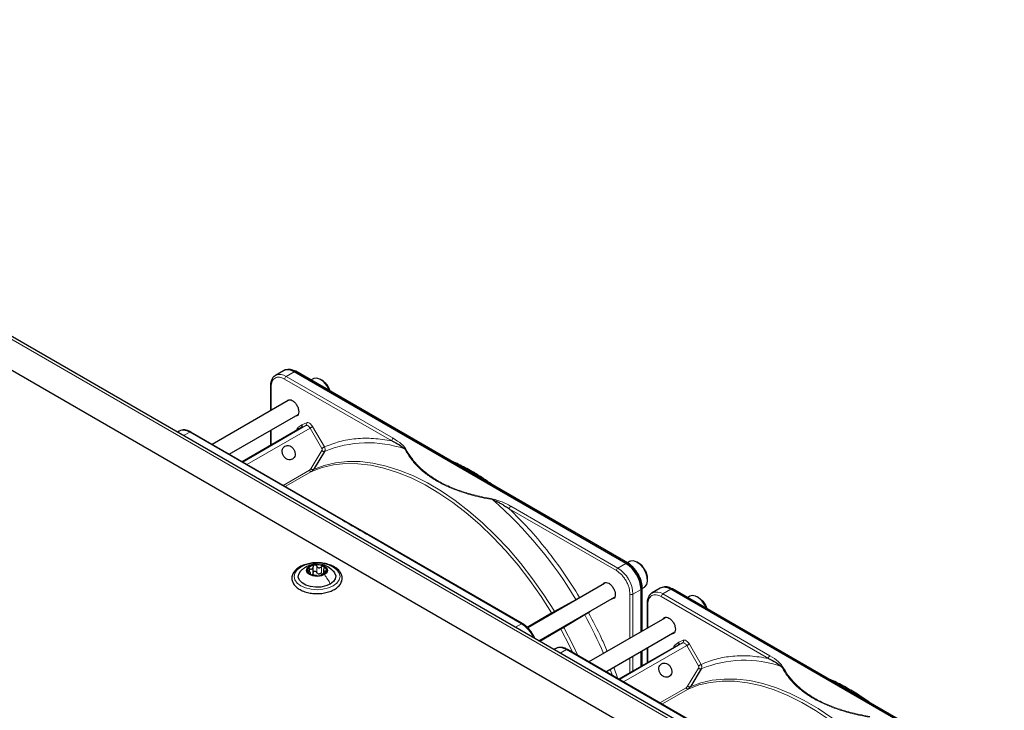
# Paper-space layout 'Blatt2' of a CAD drawing. Header units: millimetres. Extents: x 5 to 418, y 2 to 292.
# Tile 111 of 112: x 314 to 352, y 231 to 258. Entities that reach past the tile are written whole.
import ezdxf

# ---------------------------------------------------------------- set-up
doc = ezdxf.new("R2010")
doc.units = ezdxf.units.MM

psp = doc.layouts.new('Blatt2')

# ---------------------------------------------------------------- linework, layer by layer
at = {"color": 7, "linetype": 'Continuous', "lineweight": 25}
for p, q in [((347.271, 225.143), (289.524, 258.48)), ((348.439, 225.806), (292.342, 258.19)), ((323.921, 244.752), (323.608, 244.571)), ((323.608, 244.571), (323.622, 244.578)), ((323.994, 244.785), (323.948, 244.765)), ((337.314, 237.22), (324.338, 244.71)), ((337.379, 237.241), (324.403, 244.732)), ((323.411, 244.155), (323.411, 243.186)), ((325.082, 244.439), (324.996, 244.39)), ((325.421, 244.383), (325.374, 244.41)), ((324.1, 243.583), (321.135, 241.872)), ((321.802, 241.487), (324.496, 243.042)), ((319.837, 242.394), (319.771, 242.356)), ((326.285, 238.899), (320.295, 242.357)), ((324.628, 242.532), (322.309, 241.194)), ((323.411, 242.416), (323.411, 241.83)), ((325.527, 241.599), (325.117, 240.928)), ((327.287, 238.32), (326.278, 238.902)), ((333.271, 234.866), (327.281, 238.324)), ((337.457, 237.296), (337.371, 237.246)), ((337.796, 237.24), (337.748, 237.267)), ((324.976, 236.797), (324.976, 236.865)), ((325.08, 236.825), (325.08, 237.088)), ((325.489, 236.985), (325.489, 236.822)), ((336.474, 236.44), (333.471, 234.706)), ((338.161, 236.552), (338.161, 236.607)), ((337.903, 234.543), (337.903, 236.199)), ((337.952, 236.246), (337.946, 236.341)), ((337.954, 236.236), (338.04, 236.285)), ((337.954, 234.573), (337.954, 236.245)), ((338.653, 236.247), (338.339, 236.067)), ((338.339, 236.067), (338.354, 236.074)), ((338.725, 236.281), (338.679, 236.261)), ((352.045, 228.716), (339.069, 236.206)), ((352.11, 228.737), (339.135, 236.228)), ((333.913, 234.192), (336.87, 235.899)), ((338.142, 235.651), (338.142, 234.681)), ((339.814, 235.935), (339.728, 235.885)), ((340.153, 235.879), (340.105, 235.906)), ((338.831, 235.079), (335.866, 233.367)), ((336.533, 232.983), (339.227, 234.538)), ((334.568, 233.89), (334.503, 233.852)), ((341.016, 230.395), (335.026, 233.852)), ((339.359, 234.028), (337.041, 232.689)), ((337.903, 233.187), (337.903, 233.773)), ((337.954, 233.217), (337.954, 233.803)), ((338.142, 233.912), (338.142, 233.325)), ((340.258, 233.095), (339.849, 232.424))]:
    psp.add_line(p, q, dxfattribs=at)
at = {"color": 7, "linetype": 'Continuous', "lineweight": 18}
for p, q in [((348.272, 225.79), (292.175, 258.174)), ((324.025, 244.529), (324.338, 244.71)), ((328.214, 242.111), (324.025, 244.529)), ((324.338, 244.71), (324.381, 244.731)), ((324.381, 244.731), (337.357, 237.24)), ((323.435, 244.121), (323.435, 243.2)), ((328.155, 242.009), (323.966, 244.427)), ((322.326, 241.184), (324.799, 242.611)), ((324.489, 242.528), (324.645, 242.638)), ((324.799, 242.611), (324.628, 242.532)), ((324.645, 242.638), (324.819, 242.719)), ((320.015, 242.215), (320.253, 242.352)), ((320.253, 242.352), (326.243, 238.895)), ((324.961, 242.513), (322.493, 241.088)), ((323.435, 242.43), (323.435, 241.844)), ((325.422, 241.715), (324.961, 242.513)), ((325.062, 242.571), (325.522, 241.773)), ((324.994, 240.922), (325.425, 241.629)), ((323.909, 240.27), (324.933, 240.862)), ((325.014, 240.812), (323.992, 240.222)), ((325.117, 240.928), (325.096, 240.893)), ((336.941, 236.937), (332.752, 239.355)), ((337, 237.039), (332.811, 239.457)), ((327.24, 238.32), (333.229, 234.862)), ((337.314, 237.22), (337, 237.039)), ((337.357, 237.24), (337.314, 237.22)), ((324.945, 236.895), (324.945, 237.012)), ((324.957, 236.802), (324.957, 236.824)), ((325.221, 236.874), (325.221, 237.112)), ((325.405, 236.845), (325.405, 237.083)), ((325.558, 236.856), (325.558, 236.917)), ((337.589, 236.018), (337.903, 236.199)), ((337.903, 236.199), (337.942, 236.226)), ((337.937, 236.322), (337.942, 236.226)), ((337.942, 236.226), (337.942, 234.566)), ((338.756, 236.025), (339.069, 236.206)), ((339.069, 236.206), (339.113, 236.227)), ((339.113, 236.227), (352.088, 228.736)), ((334.515, 235.349), (335.352, 235.809)), ((335.499, 235.892), (335.627, 235.951)), ((337.471, 234.294), (337.471, 236.018)), ((337.589, 234.362), (337.589, 236.018)), ((342.886, 233.505), (338.697, 235.923)), ((342.945, 233.607), (338.756, 236.025)), ((333.445, 234.732), (334.404, 235.286)), ((335.963, 235.375), (335.846, 235.292)), ((338.167, 235.617), (338.167, 234.696)), ((335.7, 235.206), (334.883, 234.711)), ((333.229, 234.862), (332.991, 234.724)), ((334.773, 234.646), (333.949, 234.171)), ((337.058, 232.68), (339.53, 234.107)), ((339.22, 234.024), (339.376, 234.134)), ((339.53, 234.107), (339.359, 234.028)), ((339.376, 234.134), (339.55, 234.214)), ((334.747, 233.711), (334.985, 233.848)), ((334.985, 233.848), (340.974, 230.391)), ((339.693, 234.009), (337.224, 232.584)), ((337.942, 233.796), (337.942, 233.21)), ((338.167, 233.926), (338.167, 233.34)), ((340.153, 233.211), (339.693, 234.009)), ((339.793, 234.067), (340.254, 233.269)), ((337.471, 232.938), (337.471, 233.524)), ((337.589, 233.006), (337.589, 233.592)), ((336.786, 232.837), (336.695, 233.076)), ((336.842, 233.161), (337.002, 232.712)), ((339.726, 232.418), (340.156, 233.124)), ((338.64, 231.766), (339.665, 232.357)), ((339.746, 232.308), (338.723, 231.718)), ((339.849, 232.424), (339.827, 232.389))]:
    psp.add_line(p, q, dxfattribs=at)
at = {"color": 7, "linetype": 'Continuous', "lineweight": 25, "flags": 128}
for points in [[(325.732, 243.965), (325.714, 244.008), (325.619, 244.175), (325.498, 244.316), (325.364, 244.416), (325.231, 244.463), (325.113, 244.453), (325.082, 244.439)], [(324.941, 237.116), (325.075, 237.167), (325.233, 237.185), (325.39, 237.167), (325.524, 237.116), (325.614, 237.038), (325.645, 236.947), (325.614, 236.856), (325.524, 236.779)], [(338.04, 236.285), (338.059, 236.297), (338.13, 236.389), (338.16, 236.525), (338.146, 236.689), (338.088, 236.864), (337.994, 237.032), (337.873, 237.173), (337.738, 237.272), (337.605, 237.32), (337.487, 237.31), (337.457, 237.296)], [(325.751, 236.41), (325.584, 236.338), (325.388, 236.296), (325.18, 236.287), (324.976, 236.313), (324.793, 236.37), (324.646, 236.456), (324.545, 236.561), (324.501, 236.679), (324.516, 236.799), (324.589, 236.912), (324.594, 236.917)], [(325.524, 236.779), (325.39, 236.727), (325.233, 236.709), (325.075, 236.727), (324.941, 236.779), (324.851, 236.856), (324.82, 236.947), (324.851, 237.038), (324.941, 237.116)], [(325.863, 236.926), (325.92, 236.857), (325.964, 236.739), (325.949, 236.619), (325.876, 236.506), (325.751, 236.41)], [(337.954, 236.246), (337.954, 236.246), (337.954, 236.245)], [(340.293, 235.746), (340.163, 235.868), (340.028, 235.942), (339.9, 235.961), (339.814, 235.935)], [(340.153, 235.879), (340.197, 235.85), (340.319, 235.737)], [(340.463, 235.461), (340.402, 235.59), (340.293, 235.746)], [(340.319, 235.737), (340.42, 235.59), (340.482, 235.45)]]:
    psp.add_lwpolyline(points, dxfattribs=at)
at = {"color": 7, "linetype": 'Continuous', "lineweight": 18, "flags": 128}
for points in [[(324.961, 242.513), (324.944, 242.539), (324.924, 242.563), (324.903, 242.583), (324.881, 242.599), (324.859, 242.61), (324.837, 242.616), (324.817, 242.616), (324.799, 242.611)], [(324.961, 242.513), (324.974, 242.52), (324.987, 242.528), (325.001, 242.536), (325.015, 242.544), (325.029, 242.552), (325.041, 242.559), (325.053, 242.566), (325.062, 242.571)], [(334.404, 235.286), (333.993, 235.931), (333.555, 236.553), (333.094, 237.148), (332.612, 237.713), (332.113, 238.244), (331.598, 238.738), (331.072, 239.192), (330.538, 239.604), (329.998, 239.97), (329.456, 240.289), (328.915, 240.559), (328.379, 240.778), (327.85, 240.944), (327.333, 241.058), (326.829, 241.117), (326.343, 241.122), (325.876, 241.072), (325.432, 240.969), (325.014, 240.812)], [(325.096, 240.893), (325.515, 241.05), (325.96, 241.154), (326.428, 241.203), (326.916, 241.198), (327.421, 241.139), (327.941, 241.025), (328.471, 240.858), (329.009, 240.639), (329.551, 240.368), (330.095, 240.048), (330.637, 239.681), (331.173, 239.268), (331.701, 238.812), (332.217, 238.316), (332.718, 237.784), (333.201, 237.217), (333.663, 236.62), (334.102, 235.996), (334.515, 235.349)], [(325.869, 236.342), (325.683, 236.259), (325.466, 236.207), (325.233, 236.19), (325, 236.207), (324.783, 236.259), (324.596, 236.342), (324.453, 236.449), (324.363, 236.575), (324.333, 236.709), (324.363, 236.844), (324.453, 236.969), (324.596, 237.077), (324.783, 237.159), (325, 237.211), (325.233, 237.229), (325.466, 237.211), (325.683, 237.159), (325.869, 237.077), (326.012, 236.969), (326.102, 236.844), (326.133, 236.709), (326.102, 236.575), (326.012, 236.449), (325.869, 236.342)], [(335.241, 233.728), (335.126, 233.968), (334.773, 234.646)], [(334.883, 234.711), (335.237, 234.03), (335.433, 233.618)], [(339.693, 234.009), (339.675, 234.035), (339.656, 234.059), (339.635, 234.079), (339.612, 234.095), (339.59, 234.106), (339.568, 234.112), (339.548, 234.112), (339.53, 234.107)], [(339.693, 234.009), (339.705, 234.016), (339.718, 234.023), (339.732, 234.031), (339.746, 234.04), (339.76, 234.048), (339.773, 234.055), (339.784, 234.061), (339.793, 234.067)], [(349.135, 226.781), (348.724, 227.426), (348.286, 228.048), (347.825, 228.644), (347.344, 229.209), (346.844, 229.74), (346.33, 230.234), (345.804, 230.688), (345.269, 231.1), (344.729, 231.466), (344.187, 231.785), (343.646, 232.055), (343.11, 232.274), (342.582, 232.44), (342.064, 232.553), (341.56, 232.613), (341.074, 232.618), (340.607, 232.568), (340.164, 232.465), (339.746, 232.308)], [(339.827, 232.389), (340.247, 232.546), (340.692, 232.65), (341.16, 232.699), (341.648, 232.694), (342.153, 232.635), (342.672, 232.521), (343.202, 232.354), (343.74, 232.135), (344.283, 231.864), (344.826, 231.544), (345.368, 231.177), (345.904, 230.764), (346.432, 230.308), (346.948, 229.812), (347.449, 229.279), (347.932, 228.713), (348.395, 228.115), (348.833, 227.491), (349.246, 226.844)]]:
    psp.add_lwpolyline(points, dxfattribs=at)
at = {"color": 7, "linetype": 'Continuous', "lineweight": 18}
for centre, radius, start, end in [((323.778, 244.182), 0.426, 54.6299, 111.5164), ((324.094, 244.422), 0.128, 122.6055, 177.3945), ((324.752, 242.675), 0.0796, 306.4137, 32.9981), ((324.415, 242.48), 0.088, 345.8273, 33.1487), ((327.223, 237.488), 4.448, 71.1411, 112.4176), ((328.283, 242.003), 0.128, 122.6055, 177.3945), ((321.447, 227.532), 16.182, 30.76, 48.7978), ((332.88, 239.349), 0.128, 122.6055, 177.3945), ((337.368, 237.22), 0.0233, 64.1059, 120.3461), ((337.069, 236.931), 0.128, 122.6055, 177.3945), ((336.31, 235.96), 1.281, 2.6055, 57.3945), ((337.931, 236.247), 0.0233, 299.6454, 355.8931), ((338.51, 235.678), 0.426, 54.6299, 111.5164), ((337.53, 236.132), 0.128, 242.6097, 297.3903), ((338.825, 235.917), 0.128, 122.6055, 177.3945), ((320.34, 226.727), 17.545, 23.4132, 28.8997), ((339.483, 234.171), 0.0796, 306.4137, 32.9981), ((339.146, 233.976), 0.088, 345.8273, 33.1487), ((341.954, 228.984), 4.448, 71.1411, 112.4176), ((343.014, 233.499), 0.128, 122.6055, 177.3945)]:
    psp.add_arc(centre, radius, start, end, dxfattribs=at)
at = {"color": 7, "linetype": 'Continuous', "lineweight": 25}
for centre, radius, start, end in [((324.094, 244.37), 0.419, 54.3824, 114.3071), ((324.134, 244.381), 0.429, 54.844, 109.1737), ((324.393, 244.711), 0.0233, 64.1059, 120.3461), ((325, 243.719), 0.786, 17.3945, 57.6066), ((336.623, 236.141), 1.281, 2.6055, 57.3945), ((336.656, 236.156), 1.291, 7.4229, 57.1417), ((337.365, 237.222), 0.0234, 357.4371, 55.9531), ((337.395, 236.586), 0.766, 1.5206, 58.474), ((325.026, 236.948), 0.165, 160.539, 249.2579), ((325.156, 236.815), 0.342, 93.4335, 146.5611), ((325.233, 236.589), 0.576, 62.6428, 99.7711), ((325.335, 237.02), 0.211, 254.2708, 268.1431), ((325.309, 237.08), 0.342, 273.4335, 326.5611), ((325.439, 236.946), 0.165, 340.539, 69.2579), ((325.232, 237.306), 0.576, 242.6428, 279.7711), ((338.825, 235.865), 0.419, 54.3824, 114.3071), ((338.866, 235.876), 0.429, 54.844, 109.1737), ((339.124, 236.207), 0.0233, 64.1059, 120.3461)]:
    psp.add_arc(centre, radius, start, end, dxfattribs=at)
for points, knots in [([(323.627, 244.575), (323.602, 244.563), (323.54, 244.531), (323.471, 244.438), (323.426, 244.317), (323.408, 244.22), (323.412, 244.163), (323.413, 244.154)], [0, 0, 0, 0, 0.178354, 0.449158, 0.712581, 0.953986, 1, 1, 1, 1]), ([(324.037, 243.547), (324.052, 243.569), (324.083, 243.615), (324.167, 243.629), (324.266, 243.595), (324.366, 243.514), (324.45, 243.401), (324.508, 243.27), (324.516, 243.189), (324.52, 243.148)], [0, 0, 0, 0, 0.132467, 0.277056, 0.421645, 0.566234, 0.710822, 0.855411, 1, 1, 1, 1]), ([(324.52, 243.148), (324.516, 243.112), (324.508, 243.041), (324.452, 242.975), (324.397, 242.971), (324.37, 242.97)], [0, 0, 0, 0, 0.342828, 0.685656, 1, 1, 1, 1]), ([(324.628, 242.532), (324.634, 242.536), (324.646, 242.546), (324.655, 242.565), (324.659, 242.585), (324.658, 242.602), (324.654, 242.621), (324.648, 242.632), (324.645, 242.638)], [0, 0, 0, 0, 0.198498, 0.430822, 0.560297, 0.69832, 0.844889, 1, 1, 1, 1]), ([(320.295, 242.354), (320.272, 242.367), (320.213, 242.402), (320.114, 242.433), (320.001, 242.444), (319.908, 242.433), (319.864, 242.404), (319.851, 242.395)], [0, 0, 0, 0, 0.145773, 0.386037, 0.633577, 0.892944, 1, 1, 1, 1]), ([(328.155, 242.009), (328.259, 241.959), (328.449, 241.867), (328.595, 241.75), (328.661, 241.697)], [0, 0, 0, 0, 0.546487, 1, 1, 1, 1]), ([(332.072, 240.305), (331.959, 240.385), (331.7, 240.57), (331.35, 240.782), (330.945, 241.005), (330.675, 241.145), (330.496, 241.217), (330.484, 241.221)], [0, 0, 0, 0, 0.214934, 0.492733, 0.659988, 0.977552, 1, 1, 1, 1]), ([(325.014, 240.812), (325.03, 240.823), (325.062, 240.844), (325.085, 240.877), (325.096, 240.893)], [0, 0, 0, 0, 0.499991, 1, 1, 1, 1]), ([(332.106, 239.708), (332.139, 239.696), (332.204, 239.672), (332.307, 239.623), (332.413, 239.566), (332.517, 239.506), (332.63, 239.438), (332.704, 239.387), (332.752, 239.355)], [0, 0, 0, 0, 0.131707, 0.266427, 0.45503, 0.620819, 0.756483, 1, 1, 1, 1]), ([(325.308, 237.239), (325.263, 237.241), (325.143, 237.248), (324.948, 237.224), (324.737, 237.17), (324.551, 237.086), (324.4, 236.976), (324.295, 236.845), (324.244, 236.698), (324.251, 236.55), (324.311, 236.413), (324.416, 236.292), (324.564, 236.189), (324.749, 236.108), (324.961, 236.058), (325.122, 236.035), (325.208, 236.04), (325.217, 236.04)], [0, 0, 0, 0, 0.043178, 0.116961, 0.19094, 0.26533, 0.340301, 0.415461, 0.48884, 0.558844, 0.627333, 0.696902, 0.76915, 0.842962, 0.916921, 0.990714, 1, 1, 1, 1]), ([(325.21, 237.182), (325.193, 237.184), (325.115, 237.194), (324.97, 237.156), (324.853, 237.101), (324.792, 237.072)], [0, 0, 0, 0, 0.114409, 0.534763, 1, 1, 1, 1]), ([(325.911, 237.081), (325.88, 237.097), (325.793, 237.144), (325.623, 237.2), (325.447, 237.236), (325.339, 237.238), (325.308, 237.239)], [0, 0, 0, 0, 0.180167, 0.52014, 0.85956, 1, 1, 1, 1]), ([(337.786, 236.812), (337.748, 236.872), (337.695, 236.955), (337.604, 237.061), (337.522, 237.14), (337.442, 237.204), (337.394, 237.231), (337.378, 237.239)], [0, 0, 0, 0, 0.332055, 0.465031, 0.682019, 0.901125, 1, 1, 1, 1]), ([(337.389, 237.218), (337.458, 237.17), (337.565, 237.095), (337.693, 236.942), (337.781, 236.809), (337.852, 236.667), (337.911, 236.509), (337.921, 236.408), (337.926, 236.352)], [0, 0, 0, 0, 0.260513, 0.400752, 0.543967, 0.687182, 0.82742, 1, 1, 1, 1]), ([(324.794, 237.073), (324.76, 237.051), (324.687, 237.006), (324.625, 236.947), (324.592, 236.915)], [0, 0, 0, 0, 0.473586, 1, 1, 1, 1]), ([(324.87, 237.003), (324.869, 236.998), (324.866, 236.987), (324.874, 236.968), (324.887, 236.948), (324.901, 236.937), (324.907, 236.931)], [0, 0, 0, 0, 0.249857, 0.499466, 0.749011, 1, 1, 1, 1]), ([(324.945, 237.012), (324.937, 237.015), (324.921, 237.021), (324.899, 237.022), (324.88, 237.017), (324.874, 237.008), (324.87, 237.003)], [0, 0, 0, 0, 0.249807, 0.500055, 0.750309, 1, 1, 1, 1]), ([(324.957, 236.824), (324.964, 236.826), (324.975, 236.83), (324.977, 236.843), (324.973, 236.857), (324.962, 236.874), (324.943, 236.9), (324.921, 236.918), (324.907, 236.931)], [0, 0, 0, 0, 0.249201, 0.374338, 0.498932, 0.624008, 0.74976, 1, 1, 1, 1]), ([(324.945, 237.012), (324.962, 237.006), (324.987, 236.997), (325.02, 236.999), (325.042, 237.007), (325.06, 237.022), (325.077, 237.048), (325.079, 237.073), (325.08, 237.09)], [0, 0, 0, 0, 0.249168, 0.374303, 0.498903, 0.623987, 0.749746, 1, 1, 1, 1]), ([(324.957, 236.824), (324.953, 236.823), (324.946, 236.822), (324.944, 236.815), (324.951, 236.805), (324.962, 236.798), (324.967, 236.794)], [0, 0, 0, 0, 0.249852, 0.499902, 0.750115, 1, 1, 1, 1]), ([(325.08, 236.852), (325.079, 236.839), (325.078, 236.813), (325.065, 236.793), (325.058, 236.784)], [0, 0, 0, 0, 0.50155, 1, 1, 1, 1]), ([(325.136, 237.156), (325.127, 237.154), (325.111, 237.15), (325.093, 237.134), (325.081, 237.113), (325.08, 237.098), (325.08, 237.09)], [0, 0, 0, 0, 0.250033, 0.499632, 0.749228, 1, 1, 1, 1]), ([(325.08, 236.852), (325.08, 236.86), (325.081, 236.875), (325.093, 236.896), (325.111, 236.911), (325.135, 236.92), (325.162, 236.919), (325.187, 236.91), (325.208, 236.895), (325.217, 236.881), (325.221, 236.874)], [0, 0, 0, 0, 0.125193, 0.249438, 0.374279, 0.499024, 0.623869, 0.749369, 0.87443, 1, 1, 1, 1]), ([(325.221, 237.112), (325.217, 237.119), (325.208, 237.133), (325.187, 237.148), (325.162, 237.158), (325.144, 237.157), (325.136, 237.156)], [0, 0, 0, 0, 0.249815, 0.499908, 0.75012, 1, 1, 1, 1]), ([(325.217, 236.04), (325.283, 236.041), (325.426, 236.043), (325.636, 236.085), (325.835, 236.155), (326.003, 236.254), (326.13, 236.376), (326.206, 236.518), (326.224, 236.667), (326.187, 236.81), (326.101, 236.938), (326.001, 237.026), (325.93, 237.069), (325.911, 237.081)], [0, 0, 0, 0, 0.086679, 0.18602, 0.285774, 0.386232, 0.487425, 0.587594, 0.683756, 0.776289, 0.868666, 0.964239, 1, 1, 1, 1]), ([(325.221, 237.112), (325.231, 237.097), (325.245, 237.075), (325.276, 237.056), (325.302, 237.047), (325.33, 237.047), (325.367, 237.056), (325.39, 237.072), (325.405, 237.083)], [0, 0, 0, 0, 0.249199, 0.374336, 0.49893, 0.624007, 0.749759, 1, 1, 1, 1]), ([(325.278, 236.818), (325.266, 236.825), (325.242, 236.839), (325.228, 236.862), (325.221, 236.874)], [0, 0, 0, 0, 0.498457, 1, 1, 1, 1]), ([(325.405, 236.845), (325.394, 236.836), (325.371, 236.819), (325.342, 236.813), (325.328, 236.81)], [0, 0, 0, 0, 0.5015517, 1, 1, 1, 1]), ([(325.52, 236.836), (325.503, 236.828), (325.478, 236.817), (325.445, 236.8), (325.423, 236.787), (325.405, 236.777), (325.388, 236.766), (325.386, 236.761), (325.385, 236.758)], [0, 0, 0, 0, 0.249168, 0.374303, 0.498903, 0.623987, 0.749746, 1, 1, 1, 1]), ([(325.868, 236.921), (325.798, 236.979), (325.678, 237.079), (325.512, 237.157), (325.424, 237.163), (325.402, 237.164)], [0, 0, 0, 0, 0.507466, 0.877443, 1, 1, 1, 1]), ([(325.498, 237.1), (325.491, 237.103), (325.477, 237.109), (325.452, 237.107), (325.427, 237.099), (325.412, 237.089), (325.405, 237.083)], [0, 0, 0, 0, 0.2499907, 0.4996106, 0.7491271, 1, 1, 1, 1]), ([(325.509, 237.024), (325.501, 237.008), (325.49, 236.985), (325.488, 236.956), (325.492, 236.937), (325.503, 236.925), (325.523, 236.914), (325.544, 236.916), (325.558, 236.917)], [0, 0, 0, 0, 0.249201, 0.374338, 0.498932, 0.624008, 0.74976, 1, 1, 1, 1]), ([(325.509, 237.024), (325.512, 237.031), (325.519, 237.046), (325.521, 237.068), (325.514, 237.088), (325.503, 237.096), (325.498, 237.1)], [0, 0, 0, 0, 0.2498519, 0.4999015, 0.7501147, 1, 1, 1, 1]), ([(325.52, 236.836), (325.528, 236.839), (325.544, 236.846), (325.566, 236.86), (325.585, 236.876), (325.592, 236.886), (325.595, 236.891)], [0, 0, 0, 0, 0.249807, 0.500055, 0.750309, 1, 1, 1, 1]), ([(325.595, 236.891), (325.596, 236.896), (325.599, 236.905), (325.592, 236.915), (325.578, 236.919), (325.565, 236.918), (325.558, 236.917)], [0, 0, 0, 0, 0.249857, 0.499466, 0.749011, 1, 1, 1, 1]), ([(337.946, 236.341), (337.946, 236.349), (337.944, 236.397), (337.923, 236.484), (337.887, 236.603), (337.841, 236.712), (337.802, 236.783), (337.786, 236.812)], [0, 0, 0, 0, 0.057456, 0.318799, 0.541248, 0.806265, 1, 1, 1, 1]), ([(324.967, 236.794), (324.974, 236.791), (324.988, 236.784), (325.013, 236.775), (325.039, 236.768), (325.053, 236.766), (325.06, 236.765)], [0, 0, 0, 0, 0.249991, 0.499611, 0.749127, 1, 1, 1, 1]), ([(325.244, 236.736), (325.235, 236.738), (325.22, 236.74), (325.189, 236.743), (325.163, 236.747), (325.135, 236.752), (325.098, 236.759), (325.075, 236.762), (325.06, 236.765)], [0, 0, 0, 0, 0.249199, 0.374336, 0.49893, 0.624007, 0.749759, 1, 1, 1, 1]), ([(325.244, 236.736), (325.249, 236.736), (325.257, 236.734), (325.278, 236.734), (325.303, 236.735), (325.321, 236.737), (325.33, 236.738)], [0, 0, 0, 0, 0.249815, 0.499908, 0.75012, 1, 1, 1, 1]), ([(325.33, 236.738), (325.338, 236.74), (325.354, 236.743), (325.373, 236.748), (325.384, 236.754), (325.385, 236.757), (325.385, 236.758)], [0, 0, 0, 0, 0.250033, 0.499632, 0.749228, 1, 1, 1, 1]), ([(336.411, 236.403), (336.426, 236.426), (336.457, 236.472), (336.542, 236.485), (336.64, 236.451), (336.74, 236.371), (336.824, 236.257), (336.883, 236.126), (336.89, 236.045), (336.894, 236.005)], [0, 0, 0, 0, 0.132467, 0.277056, 0.421645, 0.566234, 0.710822, 0.855411, 1, 1, 1, 1]), ([(338.358, 236.071), (338.334, 236.058), (338.271, 236.027), (338.202, 235.934), (338.157, 235.813), (338.14, 235.715), (338.144, 235.659), (338.144, 235.65)], [0, 0, 0, 0, 0.178354, 0.449158, 0.712581, 0.953986, 1, 1, 1, 1]), ([(336.894, 236.005), (336.89, 235.969), (336.882, 235.897), (336.826, 235.832), (336.771, 235.828), (336.744, 235.826)], [0, 0, 0, 0, 0.342828, 0.685656, 1, 1, 1, 1]), ([(338.768, 235.043), (338.783, 235.065), (338.814, 235.111), (338.899, 235.124), (338.997, 235.091), (339.097, 235.01), (339.181, 234.897), (339.24, 234.765), (339.247, 234.684), (339.251, 234.644)], [0, 0, 0, 0, 0.132467, 0.277056, 0.421645, 0.566234, 0.710822, 0.855411, 1, 1, 1, 1]), ([(333.676, 234.44), (333.638, 234.499), (333.585, 234.583), (333.493, 234.689), (333.411, 234.768), (333.332, 234.831), (333.284, 234.856), (333.27, 234.863)], [0, 0, 0, 0, 0.335679, 0.470244, 0.690003, 0.912197, 1, 1, 1, 1]), ([(339.251, 234.644), (339.247, 234.608), (339.239, 234.536), (339.183, 234.471), (339.128, 234.467), (339.101, 234.465)], [0, 0, 0, 0, 0.342828, 0.685656, 1, 1, 1, 1]), ([(333.744, 234.301), (333.736, 234.321), (333.716, 234.368), (333.691, 234.414), (333.676, 234.44)], [0, 0, 0, 0, 0.4310416, 1, 1, 1, 1]), ([(339.359, 234.028), (339.365, 234.032), (339.377, 234.041), (339.387, 234.061), (339.39, 234.081), (339.389, 234.098), (339.385, 234.116), (339.379, 234.128), (339.376, 234.134)], [0, 0, 0, 0, 0.198498, 0.430822, 0.560297, 0.69832, 0.844889, 1, 1, 1, 1]), ([(335.026, 233.85), (335.004, 233.863), (334.945, 233.898), (334.845, 233.929), (334.732, 233.94), (334.64, 233.928), (334.595, 233.9), (334.582, 233.891)], [0, 0, 0, 0, 0.145773, 0.386037, 0.633577, 0.892944, 1, 1, 1, 1]), ([(342.886, 233.505), (342.99, 233.455), (343.181, 233.363), (343.326, 233.246), (343.392, 233.193)], [0, 0, 0, 0, 0.546487, 1, 1, 1, 1]), ([(346.827, 231.787), (346.673, 231.895), (346.351, 232.119), (345.858, 232.406), (345.48, 232.605), (345.274, 232.69), (345.234, 232.706)], [0, 0, 0, 0, 0.2925589, 0.6089959, 0.9255328, 1, 1, 1, 1]), ([(339.746, 232.308), (339.761, 232.319), (339.793, 232.34), (339.816, 232.372), (339.827, 232.389)], [0, 0, 0, 0, 0.4999909, 1, 1, 1, 1])]:
    psp.add_open_spline(points, degree=3, knots=knots, dxfattribs=at)
at = {"color": 7, "linetype": 'Continuous', "lineweight": 18}
for points, knots in [([(323.966, 244.427), (323.896, 244.458), (323.757, 244.52), (323.582, 244.48), (323.459, 244.348), (323.443, 244.197), (323.435, 244.121)], [0, 0, 0, 0, 0.25, 0.5, 0.75, 1, 1, 1, 1]), ([(323.435, 244.121), (323.428, 244.126), (323.415, 244.136), (323.412, 244.148), (323.411, 244.154)], [0, 0, 0, 0, 0.516427, 1, 1, 1, 1]), ([(324.819, 242.719), (324.836, 242.723), (324.873, 242.733), (324.942, 242.705), (325.01, 242.649), (325.045, 242.596), (325.062, 242.571)], [0, 0, 0, 0, 0.240773, 0.5, 0.759227, 1, 1, 1, 1]), ([(320.253, 242.352), (320.175, 242.388), (320.019, 242.46), (319.898, 242.416), (319.837, 242.394)], [0, 0, 0, 0, 0.500051, 1, 1, 1, 1]), ([(320.295, 242.357), (320.289, 242.359), (320.277, 242.363), (320.261, 242.356), (320.253, 242.352)], [0, 0, 0, 0, 0.499665, 1, 1, 1, 1]), ([(324.448, 242.439), (324.449, 242.455), (324.453, 242.495), (324.475, 242.516), (324.489, 242.528)], [0, 0, 0, 0, 0.402467, 1, 1, 1, 1]), ([(325.522, 241.773), (325.717, 241.85), (326.107, 242.006), (326.754, 242.11), (327.435, 242.125), (327.915, 242.048), (328.155, 242.009)], [0, 0, 0, 0, 0.2493274, 0.5, 0.7506726, 1, 1, 1, 1]), ([(328.697, 241.711), (328.649, 241.77), (328.527, 241.919), (328.331, 242.039), (328.214, 242.111)], [0, 0, 0, 0, 0.39819, 1, 1, 1, 1]), ([(325.425, 241.629), (325.428, 241.635), (325.434, 241.647), (325.436, 241.67), (325.433, 241.693), (325.425, 241.708), (325.422, 241.715)], [0, 0, 0, 0, 0.248974, 0.501635, 0.750749, 1, 1, 1, 1]), ([(325.527, 241.599), (325.532, 241.61), (325.544, 241.633), (325.549, 241.676), (325.545, 241.725), (325.53, 241.757), (325.522, 241.773)], [0, 0, 0, 0, 0.219499, 0.459352, 0.719529, 1, 1, 1, 1]), ([(328.661, 241.697), (328.666, 241.7), (328.678, 241.707), (328.691, 241.709), (328.697, 241.711)], [0, 0, 0, 0, 0.483164, 1, 1, 1, 1]), ([(328.661, 241.697), (328.738, 241.567), (328.885, 241.319), (329.183, 240.982), (329.523, 240.689), (329.912, 240.433), (330.356, 240.208), (330.864, 240.011), (331.448, 239.838), (331.88, 239.753), (332.106, 239.708)], [0, 0, 0, 0, 0.1407014, 0.2677211, 0.3849407, 0.4997762, 0.6145723, 0.7317481, 0.8590122, 1, 1, 1, 1]), ([(332.118, 239.736), (331.912, 239.776), (331.512, 239.854), (330.942, 240.015), (330.415, 240.212), (329.935, 240.451), (329.521, 240.728), (329.18, 241.032), (328.9, 241.361), (328.766, 241.592), (328.697, 241.711)], [0, 0, 0, 0, 0.12858, 0.250086, 0.375109, 0.5, 0.624891, 0.749913, 0.871409, 1, 1, 1, 1]), ([(324.933, 240.862), (324.945, 240.87), (324.969, 240.885), (324.986, 240.91), (324.994, 240.922)], [0, 0, 0, 0, 0.5, 1, 1, 1, 1]), ([(332.106, 239.708), (332.108, 239.713), (332.112, 239.724), (332.116, 239.732), (332.118, 239.736)], [0, 0, 0, 0, 0.499999, 1, 1, 1, 1]), ([(332.811, 239.457), (332.686, 239.525), (332.478, 239.638), (332.22, 239.708), (332.118, 239.736)], [0, 0, 0, 0, 0.6006548, 1, 1, 1, 1]), ([(332.752, 239.355), (333.004, 239.105), (333.508, 238.602), (334.221, 237.754), (334.895, 236.853), (335.298, 236.212), (335.499, 235.892)], [0, 0, 0, 0, 0.249257, 0.5, 0.750743, 1, 1, 1, 1]), ([(326.243, 238.895), (326.25, 238.898), (326.265, 238.904), (326.28, 238.904), (326.284, 238.899), (326.284, 238.899)], [0, 0, 0, 0, 0.499627, 0.999253, 1, 1, 1, 1]), ([(326.243, 238.895), (326.352, 238.832), (326.518, 238.736), (326.742, 238.608), (326.965, 238.479), (327.131, 238.383), (327.24, 238.32)], [0, 0, 0, 0, 0.328002, 0.499943, 0.671978, 1, 1, 1, 1]), ([(327.281, 238.323), (327.275, 238.326), (327.263, 238.33), (327.248, 238.323), (327.24, 238.32)], [0, 0, 0, 0, 0.498808, 1, 1, 1, 1]), ([(324.796, 237.069), (324.802, 237.074), (324.842, 237.106), (324.896, 237.111), (324.941, 237.116)], [0, 0, 0, 0, 0.162643, 1, 1, 1, 1]), ([(337.471, 236.018), (337.464, 236.099), (337.453, 236.224), (337.387, 236.405), (337.319, 236.543), (337.234, 236.671), (337.11, 236.818), (337.008, 236.89), (336.941, 236.937)], [0, 0, 0, 0, 0.2394568, 0.3683607, 0.5, 0.6316393, 0.7605432, 1, 1, 1, 1]), ([(335.499, 235.892), (335.489, 235.886), (335.469, 235.875), (335.429, 235.852), (335.39, 235.83), (335.364, 235.815), (335.352, 235.809)], [0, 0, 0, 0, 0.283074, 0.544119, 0.783104, 1, 1, 1, 1]), ([(338.167, 235.617), (338.16, 235.622), (338.146, 235.631), (338.144, 235.644), (338.143, 235.65)], [0, 0, 0, 0, 0.516427, 1, 1, 1, 1]), ([(338.697, 235.923), (338.628, 235.954), (338.489, 236.016), (338.313, 235.975), (338.191, 235.844), (338.175, 235.693), (338.167, 235.617)], [0, 0, 0, 0, 0.25, 0.4999999, 0.75, 1, 1, 1, 1]), ([(334.404, 235.286), (334.421, 235.295), (334.455, 235.315), (334.495, 235.337), (334.515, 235.349)], [0, 0, 0, 0, 0.495617, 1, 1, 1, 1]), ([(334.427, 235.258), (334.425, 235.259), (334.417, 235.266), (334.41, 235.277), (334.404, 235.286)], [0, 0, 0, 0, 0.180328, 1, 1, 1, 1]), ([(334.533, 235.319), (334.532, 235.32), (334.526, 235.328), (334.52, 235.339), (334.515, 235.349)], [0, 0, 0, 0, 0.151854, 1, 1, 1, 1]), ([(335.7, 235.206), (335.712, 235.213), (335.737, 235.228), (335.776, 235.251), (335.816, 235.274), (335.835, 235.286), (335.846, 235.292)], [0, 0, 0, 0, 0.216924, 0.455917, 0.716953, 1, 1, 1, 1]), ([(335.846, 235.292), (336.025, 234.959), (336.293, 234.461), (336.509, 233.949), (336.58, 233.78)], [0, 0, 0, 0, 0.669963, 1, 1, 1, 1]), ([(333.229, 234.862), (333.236, 234.865), (333.252, 234.872), (333.267, 234.871), (333.271, 234.865), (333.271, 234.865)], [0, 0, 0, 0, 0.483421, 0.966842, 1, 1, 1, 1]), ([(333.689, 234.321), (333.676, 234.355), (333.622, 234.488), (333.457, 234.697), (333.305, 234.807), (333.229, 234.862)], [0, 0, 0, 0, 0.146557, 0.573279, 1, 1, 1, 1]), ([(334.773, 234.646), (334.768, 234.656), (334.762, 234.667), (334.761, 234.679), (334.76, 234.681)], [0, 0, 0, 0, 0.80906, 1, 1, 1, 1]), ([(334.773, 234.646), (334.79, 234.656), (334.824, 234.676), (334.863, 234.699), (334.883, 234.711)], [0, 0, 0, 0, 0.495823, 1, 1, 1, 1]), ([(334.883, 234.711), (334.877, 234.72), (334.871, 234.731), (334.867, 234.74), (334.866, 234.742)], [0, 0, 0, 0, 0.836939, 1, 1, 1, 1]), ([(339.55, 234.214), (339.567, 234.219), (339.604, 234.228), (339.673, 234.201), (339.741, 234.145), (339.776, 234.092), (339.793, 234.067)], [0, 0, 0, 0, 0.240773, 0.5, 0.759227, 1, 1, 1, 1]), ([(334.985, 233.848), (334.907, 233.884), (334.751, 233.955), (334.629, 233.911), (334.568, 233.889)], [0, 0, 0, 0, 0.500051, 1, 1, 1, 1]), ([(335.026, 233.852), (335.02, 233.854), (335.008, 233.859), (334.993, 233.852), (334.985, 233.848)], [0, 0, 0, 0, 0.499665, 1, 1, 1, 1]), ([(339.179, 233.935), (339.181, 233.951), (339.184, 233.991), (339.207, 234.012), (339.22, 234.024)], [0, 0, 0, 0, 0.402467, 1, 1, 1, 1]), ([(340.254, 233.269), (340.448, 233.346), (340.838, 233.501), (341.485, 233.605), (342.166, 233.621), (342.647, 233.543), (342.886, 233.505)], [0, 0, 0, 0, 0.2493274, 0.5, 0.7506726, 1, 1, 1, 1]), ([(343.429, 233.207), (343.38, 233.266), (343.258, 233.414), (343.063, 233.535), (342.945, 233.607)], [0, 0, 0, 0, 0.39819, 1, 1, 1, 1]), ([(340.156, 233.124), (340.16, 233.131), (340.166, 233.143), (340.167, 233.166), (340.164, 233.189), (340.157, 233.203), (340.153, 233.211)], [0, 0, 0, 0, 0.248974, 0.501635, 0.750749, 1, 1, 1, 1]), ([(340.258, 233.095), (340.264, 233.106), (340.275, 233.129), (340.281, 233.172), (340.276, 233.221), (340.261, 233.252), (340.254, 233.269)], [0, 0, 0, 0, 0.219499, 0.459352, 0.719529, 1, 1, 1, 1]), ([(343.392, 233.193), (343.398, 233.196), (343.409, 233.202), (343.422, 233.205), (343.429, 233.207)], [0, 0, 0, 0, 0.483164, 1, 1, 1, 1]), ([(343.392, 233.193), (343.469, 233.062), (343.616, 232.815), (343.914, 232.477), (344.254, 232.185), (344.644, 231.929), (345.087, 231.704), (345.595, 231.507), (346.18, 231.334), (346.611, 231.248), (346.838, 231.203)], [0, 0, 0, 0, 0.140701, 0.267721, 0.384941, 0.499776, 0.614572, 0.731748, 0.859012, 1, 1, 1, 1]), ([(346.849, 231.232), (346.643, 231.272), (346.243, 231.349), (345.674, 231.511), (345.147, 231.708), (344.667, 231.947), (344.252, 232.224), (343.911, 232.528), (343.632, 232.857), (343.498, 233.088), (343.429, 233.207)], [0, 0, 0, 0, 0.12858, 0.250086, 0.375109, 0.5, 0.624891, 0.749913, 0.871409, 1, 1, 1, 1]), ([(339.665, 232.357), (339.677, 232.365), (339.7, 232.381), (339.717, 232.406), (339.726, 232.418)], [0, 0, 0, 0, 0.5, 1, 1, 1, 1])]:
    psp.add_open_spline(points, degree=3, knots=knots, dxfattribs=at)
at = {"color": 7, "linetype": 'Continuous', "lineweight": 25}
for points in [[(323.978, 241.801), (324.007, 241.813), (324.065, 241.836), (324.168, 241.817), (324.262, 241.76), (324.335, 241.67), (324.376, 241.562), (324.379, 241.452), (324.344, 241.354), (324.294, 241.315), (324.269, 241.296)], [(324.269, 241.296), (324.24, 241.284), (324.182, 241.26), (324.079, 241.279), (323.985, 241.336), (323.912, 241.426), (323.871, 241.535), (323.868, 241.645), (323.903, 241.743), (323.953, 241.781), (323.978, 241.801)], [(339.001, 232.791), (338.972, 232.78), (338.913, 232.756), (338.811, 232.775), (338.717, 232.832), (338.643, 232.922), (338.602, 233.03), (338.6, 233.14), (338.635, 233.238), (338.684, 233.277), (338.709, 233.297)], [(338.709, 233.297), (338.738, 233.308), (338.797, 233.332), (338.899, 233.313), (338.993, 233.256), (339.067, 233.166), (339.108, 233.058), (339.11, 232.948), (339.075, 232.85), (339.026, 232.811), (339.001, 232.791)]]:
    psp.add_open_spline(points, degree=3, dxfattribs=at)
at = {"color": 7, "linetype": 'Continuous', "lineweight": 18}
for points in [[(325.522, 241.773), (325.516, 241.769), (325.503, 241.762), (325.476, 241.746), (325.447, 241.729), (325.43, 241.72), (325.422, 241.715)], [(325.527, 241.599), (325.52, 241.598), (325.507, 241.594), (325.48, 241.598), (325.45, 241.61), (325.434, 241.622), (325.425, 241.629)], [(325.014, 240.812), (325.008, 240.811), (324.996, 240.808), (324.973, 240.817), (324.951, 240.835), (324.939, 240.853), (324.933, 240.862)], [(325.096, 240.893), (325.089, 240.891), (325.076, 240.887), (325.049, 240.892), (325.02, 240.903), (325.003, 240.916), (324.994, 240.922)], [(325.751, 236.41), (325.719, 236.475), (325.655, 236.607), (325.568, 236.722), (325.524, 236.779)], [(340.254, 233.269), (340.248, 233.265), (340.235, 233.258), (340.207, 233.242), (340.178, 233.225), (340.162, 233.215), (340.153, 233.211)], [(340.258, 233.095), (340.251, 233.093), (340.238, 233.089), (340.211, 233.094), (340.182, 233.106), (340.165, 233.118), (340.156, 233.124)], [(339.746, 232.308), (339.739, 232.307), (339.727, 232.304), (339.705, 232.313), (339.682, 232.331), (339.67, 232.349), (339.665, 232.357)], [(339.827, 232.389), (339.821, 232.387), (339.808, 232.383), (339.78, 232.387), (339.751, 232.399), (339.734, 232.411), (339.726, 232.418)]]:
    psp.add_open_spline(points, degree=3, dxfattribs=at)

doc.saveas('drawing.dxf')
